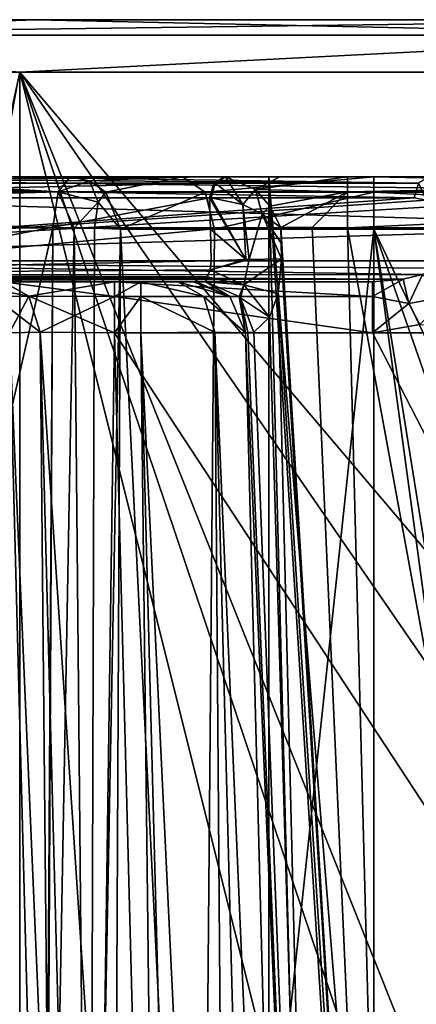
# Model space of a CAD drawing. Header units: millimetres. Extents: x -322 to 175, y 0 to 232.
# Tile 136 of 157: x 143 to 147, y 81 to 91. Entities that reach past the tile are written whole.
import ezdxf

# ---------------------------------------------------------------- set-up
doc = ezdxf.new("R2010")
doc.units = ezdxf.units.MM
doc.header["$LTSCALE"] = 65.185185
for name, color, linetype in [('682', 7, 'CONTINUOUS'), ('683', 7, 'CONTINUOUS'), ('685', 7, 'CONTINUOUS'), ('688', 7, 'CONTINUOUS'), ('694', 7, 'CONTINUOUS'), ('695', 7, 'CONTINUOUS'), ('698', 7, 'CONTINUOUS'), ('699', 7, 'CONTINUOUS'), ('700', 7, 'CONTINUOUS'), ('701', 7, 'CONTINUOUS'), ('702', 7, 'CONTINUOUS'), ('704', 7, 'CONTINUOUS'), ('705', 7, 'CONTINUOUS'), ('712', 7, 'CONTINUOUS'), ('714', 7, 'CONTINUOUS'), ('716', 7, 'CONTINUOUS'), ('717', 7, 'CONTINUOUS'), ('718', 7, 'CONTINUOUS'), ('727', 7, 'CONTINUOUS'), ('728', 7, 'CONTINUOUS'), ('730', 7, 'CONTINUOUS'), ('732', 7, 'CONTINUOUS'), ('736', 7, 'CONTINUOUS'), ('737', 7, 'CONTINUOUS'), ('743', 7, 'CONTINUOUS'), ('744', 7, 'CONTINUOUS'), ('746', 7, 'CONTINUOUS'), ('748', 7, 'CONTINUOUS'), ('755', 7, 'CONTINUOUS'), ('756', 7, 'CONTINUOUS'), ('761', 7, 'CONTINUOUS'), ('762', 7, 'CONTINUOUS'), ('783', 7, 'CONTINUOUS'), ('784', 7, 'CONTINUOUS'), ('785', 7, 'CONTINUOUS'), ('786', 7, 'CONTINUOUS'), ('787', 7, 'CONTINUOUS'), ('788', 7, 'CONTINUOUS'), ('789', 7, 'CONTINUOUS'), ('790', 7, 'CONTINUOUS'), ('791', 7, 'CONTINUOUS'), ('799', 7, 'CONTINUOUS'), ('800', 7, 'CONTINUOUS'), ('801', 7, 'CONTINUOUS'), ('811', 7, 'CONTINUOUS'), ('812', 7, 'CONTINUOUS'), ('817', 7, 'CONTINUOUS'), ('860', 7, 'CONTINUOUS'), ('861', 7, 'CONTINUOUS'), ('865', 7, 'CONTINUOUS'), ('899', 7, 'CONTINUOUS'), ('900', 7, 'CONTINUOUS'), ('901', 7, 'CONTINUOUS')]:
    doc.layers.add(name, color=color, linetype=linetype)

msp = doc.modelspace()

# ---------------------------------------------------------------- linework, layer by layer
at = {"layer": '682', "color": 7, "linetype": 'CONTINUOUS', "true_color": 0xe0f2ff}
for points in [[(132.4001, 90.6, -12.7791), (128.25, 90.6), (167.5999, 90.6, -12.7791), (132.4001, 90.6, -12.7791)], [(167.5999, 90.6, -12.7791), (128.25, 90.6), (171.75, 90.6), (167.5999, 90.6, -12.7791)], [(171.75, 90.6), (128.25, 90.6), (132.4001, 90.6, 12.7791), (171.75, 90.6)], [(137.2122, 90.6, -17.5936), (132.4001, 90.6, -12.7791), (162.7878, 90.6, -17.5936), (137.2122, 90.6, -17.5936)], [(162.7878, 90.6, -17.5936), (132.4001, 90.6, -12.7791), (167.5999, 90.6, -12.7791), (162.7878, 90.6, -17.5936)], [(167.5999, 90.6, 12.7791), (171.75, 90.6), (132.4001, 90.6, 12.7791), (167.5999, 90.6, 12.7791)], [(137.2122, 90.6, 17.5936), (167.5999, 90.6, 12.7791), (132.4001, 90.6, 12.7791), (137.2122, 90.6, 17.5936)], [(143.2769, 90.6, -20.6848), (137.2122, 90.6, -17.5936), (156.7231, 90.6, -20.6848), (143.2769, 90.6, -20.6848)], [(156.7231, 90.6, -20.6848), (137.2122, 90.6, -17.5936), (162.7878, 90.6, -17.5936), (156.7231, 90.6, -20.6848)], [(162.7878, 90.6, 17.5936), (167.5999, 90.6, 12.7791), (137.2122, 90.6, 17.5936), (162.7878, 90.6, 17.5936)], [(143.2769, 90.6, 20.6848), (162.7878, 90.6, 17.5936), (137.2122, 90.6, 17.5936), (143.2769, 90.6, 20.6848)], [(150, 90.6, -21.75), (143.2769, 90.6, -20.6848), (156.7231, 90.6, -20.6848), (150, 90.6, -21.75)], [(156.7231, 90.6, 20.6848), (162.7878, 90.6, 17.5936), (143.2769, 90.6, 20.6848), (156.7231, 90.6, 20.6848)], [(150, 90.6, 21.75), (156.7231, 90.6, 20.6848), (143.2769, 90.6, 20.6848), (150, 90.6, 21.75)]]:
    msp.add_3dface(points, dxfattribs=at)
at = {"layer": '683', "color": 7, "linetype": 'CONTINUOUS', "true_color": 0xe0f2ff}
for points in [[(131.9994, 90.1, 13.0782), (136.9217, 61.6, 18.0006), (143.1244, 90.1, 21.161), (131.9994, 90.1, 13.0782)], [(136.9217, 61.6, 18.0006), (143.1245, 61.6, 21.1611), (143.1244, 90.1, 21.161), (136.9217, 61.6, 18.0006)], [(143.1244, 90.1, 21.161), (143.1245, 61.6, 21.1611), (146.5, 76.5999, 21.973), (143.1244, 90.1, 21.161)], [(156.8756, 90.1, 21.161), (143.1244, 90.1, 21.161), (152.4748, 79.0749, 22.1119), (156.8756, 90.1, 21.161)], [(150, 80.1, 22.25), (143.1244, 90.1, 21.161), (147.5251, 79.0749, 22.1119), (150, 80.1, 22.25)], [(143.1244, 90.1, 21.161), (150, 80.1, 22.25), (152.4748, 79.0749, 22.1119), (143.1244, 90.1, 21.161)], [(147.5251, 79.0749, 22.1119), (143.1244, 90.1, 21.161), (146.5, 76.5999, 21.973), (147.5251, 79.0749, 22.1119)]]:
    msp.add_3dface(points, dxfattribs=at)
at = {"layer": '685', "color": 7, "linetype": 'CONTINUOUS', "true_color": 0xe0f2ff}
for points in [[(150, 69.6983, -22.25), (139.1947, 68.6793, -19.4501), (143.1244, 90.1, -21.161), (150, 69.6983, -22.25)], [(156.8756, 90.1, -21.161), (150, 69.6983, -22.25), (143.1244, 90.1, -21.161), (156.8756, 90.1, -21.161)]]:
    msp.add_3dface(points, dxfattribs=at)
at = {"layer": '688', "color": 7, "linetype": 'CONTINUOUS', "true_color": 0xe0f2ff}
for points in [[(146, 69.6, 4.5), (145.5, 69.6, 4.5), (145.5, 89.1, 4.5), (146, 69.6, 4.5)], [(146, 69.6, 4.5), (145.5, 89.1, 4.5), (146.7071, 69.8929, 4.5), (146, 69.6, 4.5)], [(147, 89.1, 4.5), (147, 70.6, 4.5), (145.5, 89.1, 4.5), (147, 89.1, 4.5)], [(145.5, 89.1, 4.5), (147, 70.6, 4.5), (146.7071, 69.8929, 4.5), (145.5, 89.1, 4.5)]]:
    msp.add_3dface(points, dxfattribs=at)
at = {"layer": '694', "color": 7, "linetype": 'CONTINUOUS', "true_color": 0xe0f2ff}
for points in [[(145.5, 69.6, -4.5), (154.5, 69.6, -4.5), (154.5, 89.1, -4.5), (145.5, 69.6, -4.5)], [(145.5, 69.6, -4.5), (154.5, 89.1, -4.5), (145.5, 89.1, -4.5), (145.5, 69.6, -4.5)]]:
    msp.add_3dface(points, dxfattribs=at)
at = {"layer": '695', "color": 7, "linetype": 'CONTINUOUS', "true_color": 0xe0f2ff}
for points in [[(145.5, 69.6, 4.5), (145.5, 69.6, -4.5), (145.5, 89.1, -4.5), (145.5, 69.6, 4.5)], [(145.5, 89.1, 4.5), (145.5, 69.6, 4.5), (145.5, 89.1, -4.5), (145.5, 89.1, 4.5)]]:
    msp.add_3dface(points, dxfattribs=at)
at = {"layer": '698', "color": 7, "linetype": 'CONTINUOUS', "true_color": 0xe0f2ff}
for points in [[(146.2518, 88.6131, 9.4979), (146.7365, 70.1007, 9.0131), (148.2681, 77.6002, 9.2095), (146.2518, 88.6131, 9.4979)], [(153.7482, 88.6131, 9.4979), (146.2518, 88.6131, 9.4979), (148.2681, 77.6002, 9.2095), (153.7482, 88.6131, 9.4979)]]:
    msp.add_3dface(points, dxfattribs=at)
at = {"layer": '699', "color": 7, "linetype": 'CONTINUOUS', "true_color": 0xe0f2ff}
for points in [[(145.7369, 70.1007, 7.5128), (145.7369, 70.1007, 8.0135), (145.2783, 87.6131, 8.472), (145.7369, 70.1007, 7.5128)], [(145.2783, 87.6131, 7.9713), (145.7369, 70.1007, 7.5128), (145.2783, 87.6131, 8.472), (145.2783, 87.6131, 7.9713)]]:
    msp.add_3dface(points, dxfattribs=at)
at = {"layer": '700', "color": 7, "linetype": 'CONTINUOUS', "true_color": 0xe0f2ff}
for points in [[(144.028, 87.6131, 6.9717), (144.4865, 70.1007, 6.5131), (144.2787, 87.6131, 6.9717), (144.028, 87.6131, 6.9717)], [(144.4865, 70.1007, 6.5131), (144.7372, 70.1007, 6.5131), (144.2787, 87.6131, 6.9717), (144.4865, 70.1007, 6.5131)]]:
    msp.add_3dface(points, dxfattribs=at)
at = {"layer": '701', "color": 7, "linetype": 'CONTINUOUS', "true_color": 0xe0f2ff}
for points in [[(143.4869, 70.1007, -5.5135), (143.4869, 70.1007, 5.5135), (143.0283, 87.6131, 5.972), (143.4869, 70.1007, -5.5135)], [(143.0283, 87.6131, -5.972), (143.4869, 70.1007, -5.5135), (143.0283, 87.6131, -3.5117), (143.0283, 87.6131, -5.972)], [(143.0283, 87.6131, -3.5117), (143.4869, 70.1007, -5.5135), (143.0283, 87.6131, 3.5117), (143.0283, 87.6131, -3.5117)], [(143.0283, 87.6131, 3.5117), (143.4869, 70.1007, -5.5135), (143.0283, 87.6131, 5.972), (143.0283, 87.6131, 3.5117)]]:
    msp.add_3dface(points, dxfattribs=at)
at = {"layer": '702', "color": 7, "linetype": 'CONTINUOUS', "true_color": 0xe0f2ff}
for points in [[(146.941, 87.6913, -6.9737), (153.5117, 87.6131, -6.9717), (146.4883, 87.6131, -6.9717), (146.941, 87.6913, -6.9737)], [(155.5135, 70.1007, -6.5131), (144.4865, 70.1007, -6.5131), (144.028, 87.6131, -6.9717), (155.5135, 70.1007, -6.5131)], [(146.4883, 87.6131, -6.9717), (155.5135, 70.1007, -6.5131), (144.028, 87.6131, -6.9717), (146.4883, 87.6131, -6.9717)], [(153.5117, 87.6131, -6.9717), (155.5135, 70.1007, -6.5131), (146.4883, 87.6131, -6.9717), (153.5117, 87.6131, -6.9717)]]:
    msp.add_3dface(points, dxfattribs=at)
at = {"layer": '704', "color": 7, "linetype": 'CONTINUOUS', "true_color": 0xe0f2ff}
for points in [[(143.4405, 88.6131, 18.9389), (143.3942, 80.813, 19.139), (137.842, 64.0991, 16.7342), (143.4405, 88.6131, 18.9389)], [(140.9341, 88.6131, 17.875), (143.4405, 88.6131, 18.9389), (137.842, 64.0991, 16.7342), (140.9341, 88.6131, 17.875)]]:
    msp.add_3dface(points, dxfattribs=at)
at = {"layer": '705', "color": 7, "linetype": 'CONTINUOUS', "true_color": 0xe0f2ff}
for points in [[(138.5922, 88.4631, -16.4841), (144.714, 69.7951, -19.8434), (138.595, 88.6131, -16.4813), (138.5922, 88.4631, -16.4841)], [(138.595, 88.6131, -16.4813), (144.714, 69.7951, -19.8434), (150, 88.6131, -20.0426), (138.595, 88.6131, -16.4813)], [(144.714, 69.7951, -19.8434), (155.2858, 69.7951, -19.8435), (150, 88.6131, -20.0426), (144.714, 69.7951, -19.8434)], [(138.5893, 88.3131, -16.4869), (144.714, 69.7951, -19.8434), (138.5922, 88.4631, -16.4841), (138.5893, 88.3131, -16.4869)], [(138.41, 87.8239, -16.3771), (144.714, 69.7951, -19.8434), (138.5893, 88.3131, -16.4869), (138.41, 87.8239, -16.3771)], [(138.2133, 87.6678, -16.2411), (144.714, 69.7951, -19.8434), (138.41, 87.8239, -16.3771), (138.2133, 87.6678, -16.2411)], [(137.9857, 87.6131, -16.0753), (144.714, 69.7951, -19.8434), (138.2133, 87.6678, -16.2411), (137.9857, 87.6131, -16.0753)], [(135.3611, 67.7748, -14.4769), (144.714, 69.7951, -19.8434), (135.8092, 87.6131, -14.1908), (135.3611, 67.7748, -14.4769)], [(135.8092, 87.6131, -14.1908), (144.714, 69.7951, -19.8434), (137.9857, 87.6131, -16.0753), (135.8092, 87.6131, -14.1908)]]:
    msp.add_3dface(points, dxfattribs=at)
at = {"layer": '712', "color": 7, "linetype": 'CONTINUOUS', "true_color": 0xe0f2ff}
for points in [[(146.5, 73.1, 16.75), (146.5, 88.6, 16.75), (148.268, 75.6, 16.75), (146.5, 73.1, 16.75)], [(146.5, 88.6, 16.75), (153.5, 88.6, 16.75), (151.732, 77.6, 16.75), (146.5, 88.6, 16.75)], [(148.268, 75.6, 16.75), (146.5, 88.6, 16.75), (148.268, 77.6, 16.75), (148.268, 75.6, 16.75)], [(148.268, 77.6, 16.75), (146.5, 88.6, 16.75), (150, 78.6, 16.75), (148.268, 77.6, 16.75)], [(150, 78.6, 16.75), (146.5, 88.6, 16.75), (151.732, 77.6, 16.75), (150, 78.6, 16.75)]]:
    msp.add_3dface(points, dxfattribs=at)
at = {"layer": '714', "color": 7, "linetype": 'CONTINUOUS', "true_color": 0xe0f2ff}
for points in [[(144.0868, 88.6, 18.5971), (144.8485, 73.1, 17.3732), (144.0477, 80.7977, 18.7638), (144.0868, 88.6, 18.5971)], [(144.9805, 88.6, 17.2648), (144.8485, 73.1, 17.3732), (144.0868, 88.6, 18.5971), (144.9805, 88.6, 17.2648)], [(146.5, 88.6, 16.75), (146.5, 73.1, 16.75), (144.8485, 73.1, 17.3732), (146.5, 88.6, 16.75)], [(146.5, 88.6, 16.75), (144.8485, 73.1, 17.3732), (144.9805, 88.6, 17.2648), (146.5, 88.6, 16.75)]]:
    msp.add_3dface(points, dxfattribs=at)
at = {"layer": '716', "color": 7, "linetype": 'CONTINUOUS', "true_color": 0xe0f2ff}
for points in [[(153.5, 89.1, 16.25), (153.5, 88.9536, 16.6036), (146.5, 89.1, 16.25), (153.5, 89.1, 16.25)], [(146.5, 89.1, 16.25), (153.5, 88.9536, 16.6036), (146.5, 88.9536, 16.6036), (146.5, 89.1, 16.25)], [(153.5, 88.6, 16.75), (146.5, 88.6, 16.75), (146.5, 88.9536, 16.6036), (153.5, 88.6, 16.75)], [(153.5, 88.9536, 16.6036), (153.5, 88.6, 16.75), (146.5, 88.9536, 16.6036), (153.5, 88.9536, 16.6036)]]:
    msp.add_3dface(points, dxfattribs=at)
at = {"layer": '717', "color": 7, "linetype": 'CONTINUOUS', "true_color": 0xe0f2ff}
for points in [[(143.7887, 89.062, 18.5165), (143.6041, 89.1, 18.4666), (144.6766, 89.1, 16.8677), (143.7887, 89.062, 18.5165)], [(143.9454, 88.9536, 18.5589), (143.7887, 89.062, 18.5165), (144.6766, 89.1, 16.8677), (143.9454, 88.9536, 18.5589)], [(144.8915, 88.9536, 17.1485), (143.9454, 88.9536, 18.5589), (144.6766, 89.1, 16.8677), (144.8915, 88.9536, 17.1485)], [(146.5, 89.1, 16.25), (144.8915, 88.9536, 17.1485), (144.6766, 89.1, 16.8677), (146.5, 89.1, 16.25)], [(146.5, 89.1, 16.25), (146.5, 88.9536, 16.6036), (144.8915, 88.9536, 17.1485), (146.5, 89.1, 16.25)], [(144.0868, 88.6, 18.5971), (143.9454, 88.9536, 18.5589), (144.8915, 88.9536, 17.1485), (144.0868, 88.6, 18.5971)], [(144.9805, 88.6, 17.2648), (144.0868, 88.6, 18.5971), (144.8915, 88.9536, 17.1485), (144.9805, 88.6, 17.2648)], [(146.5, 88.9536, 16.6036), (144.9805, 88.6, 17.2648), (144.8915, 88.9536, 17.1485), (146.5, 88.9536, 16.6036)], [(146.5, 88.6, 16.75), (144.9805, 88.6, 17.2648), (146.5, 88.9536, 16.6036), (146.5, 88.6, 16.75)]]:
    msp.add_3dface(points, dxfattribs=at)
at = {"layer": '718', "color": 7, "linetype": 'CONTINUOUS', "true_color": 0xe0f2ff}
for points in [[(143.3621, 73.1131, 19.3412), (143.3942, 80.813, 19.139), (143.4405, 88.6131, 18.9389), (143.3621, 73.1131, 19.3412)], [(143.3621, 73.1131, 19.3412), (143.4405, 88.6131, 18.9389), (143.6423, 88.6124, 18.9649), (143.3621, 73.1131, 19.3412)], [(143.7884, 73.1104, 19.2929), (143.3621, 73.1131, 19.3412), (143.6423, 88.6124, 18.9649), (143.7884, 73.1104, 19.2929)], [(143.8379, 88.6096, 18.9084), (143.7884, 73.1104, 19.2929), (143.6423, 88.6124, 18.9649), (143.8379, 88.6096, 18.9084)], [(144.0868, 88.6, 18.5971), (143.7884, 73.1104, 19.2929), (143.8379, 88.6096, 18.9084), (144.0868, 88.6, 18.5971)], [(144.0868, 88.6, 18.5971), (144.0477, 80.7977, 18.7638), (143.7884, 73.1104, 19.2929), (144.0868, 88.6, 18.5971)]]:
    msp.add_3dface(points, dxfattribs=at)
at = {"layer": '727', "color": 7, "linetype": 'CONTINUOUS', "true_color": 0xe0f2ff}
for points in [[(143.4869, 70.1007, -5.5135), (143.0283, 87.6131, -5.972), (143.3211, 87.6185, -6.6793), (143.4869, 70.1007, -5.5135)], [(143.7798, 70.0952, -6.2202), (143.4869, 70.1007, -5.5135), (143.3211, 87.6185, -6.6793), (143.7798, 70.0952, -6.2202)], [(144.028, 87.6131, -6.9717), (143.7798, 70.0952, -6.2202), (143.3211, 87.6185, -6.6793), (144.028, 87.6131, -6.9717)], [(144.028, 87.6131, -6.9717), (144.4865, 70.1007, -6.5131), (143.7798, 70.0952, -6.2202), (144.028, 87.6131, -6.9717)]]:
    msp.add_3dface(points, dxfattribs=at)
at = {"layer": '728', "color": 7, "linetype": 'CONTINUOUS', "true_color": 0xe0f2ff}
for points in [[(143.0283, 87.6131, 5.972), (143.7798, 70.0952, 6.2202), (143.3207, 87.6185, 6.6789), (143.0283, 87.6131, 5.972)], [(143.0283, 87.6131, 5.972), (143.4869, 70.1007, 5.5135), (143.7798, 70.0952, 6.2202), (143.0283, 87.6131, 5.972)], [(144.4865, 70.1007, 6.5131), (144.028, 87.6131, 6.9717), (143.3207, 87.6185, 6.6789), (144.4865, 70.1007, 6.5131)], [(143.7798, 70.0952, 6.2202), (144.4865, 70.1007, 6.5131), (143.3207, 87.6185, 6.6789), (143.7798, 70.0952, 6.2202)]]:
    msp.add_3dface(points, dxfattribs=at)
at = {"layer": '730', "color": 7, "linetype": 'CONTINUOUS', "true_color": 0xe0f2ff}
for points in [[(144.2787, 87.6131, 6.9717), (145.1197, 70.0965, 6.589), (144.9852, 87.6185, 7.2644), (144.2787, 87.6131, 6.9717)], [(144.2787, 87.6131, 6.9717), (144.7372, 70.1007, 6.5131), (145.1197, 70.0965, 6.589), (144.2787, 87.6131, 6.9717)], [(145.7369, 70.1007, 7.5128), (145.2783, 87.6131, 7.9713), (144.9852, 87.6185, 7.2644), (145.7369, 70.1007, 7.5128)], [(145.4442, 70.0952, 6.8056), (145.7369, 70.1007, 7.5128), (144.9852, 87.6185, 7.2644), (145.4442, 70.0952, 6.8056)], [(145.1197, 70.0965, 6.589), (145.4442, 70.0952, 6.8056), (144.9852, 87.6185, 7.2644), (145.1197, 70.0965, 6.589)]]:
    msp.add_3dface(points, dxfattribs=at)
at = {"layer": '732', "color": 7, "linetype": 'CONTINUOUS', "true_color": 0xe0f2ff}
for points in [[(145.6184, 88.4684, 9.2648), (146.7365, 70.1007, 9.0131), (145.6145, 88.6184, 9.2687), (145.6184, 88.4684, 9.2648)], [(145.6145, 88.6184, 9.2687), (146.7365, 70.1007, 9.0131), (145.9133, 88.6167, 9.439), (145.6145, 88.6184, 9.2687)], [(146.7365, 70.1007, 9.0131), (146.2518, 88.6131, 9.4979), (145.9133, 88.6167, 9.439), (146.7365, 70.1007, 9.0131)], [(145.6223, 88.3184, 9.2608), (146.7365, 70.1007, 9.0131), (145.6184, 88.4684, 9.2648), (145.6223, 88.3184, 9.2608)], [(145.5882, 87.9837, 9.2145), (146.7365, 70.1007, 9.0131), (145.6223, 88.3184, 9.2608), (145.5882, 87.9837, 9.2145)], [(145.5061, 87.7606, 9.1159), (146.0298, 70.0952, 8.7202), (145.5882, 87.9837, 9.2145), (145.5061, 87.7606, 9.1159)], [(146.0298, 70.0952, 8.7202), (146.7365, 70.1007, 9.0131), (145.5882, 87.9837, 9.2145), (146.0298, 70.0952, 8.7202)], [(145.3585, 87.6172, 8.8647), (146.0298, 70.0952, 8.7202), (145.5061, 87.7606, 9.1159), (145.3585, 87.6172, 8.8647)], [(145.2783, 87.6131, 8.472), (146.0298, 70.0952, 8.7202), (145.2985, 87.6154, 8.6725), (145.2783, 87.6131, 8.472)], [(145.2783, 87.6131, 8.472), (145.7369, 70.1007, 8.0135), (146.0298, 70.0952, 8.7202), (145.2783, 87.6131, 8.472)], [(145.2985, 87.6154, 8.6725), (146.0298, 70.0952, 8.7202), (145.3585, 87.6172, 8.8647), (145.2985, 87.6154, 8.6725)]]:
    msp.add_3dface(points, dxfattribs=at)
at = {"layer": '736', "color": 7, "linetype": 'CONTINUOUS', "true_color": 0xe0f2ff}
for points in [[(143.2769, 90.6, 20.6848), (137.2122, 90.6, 17.5936), (138.9482, 90.4536, 19.1422), (143.2769, 90.6, 20.6848)], [(143.2769, 90.6, 20.6848), (138.9482, 90.4536, 19.1422), (150, 90.4536, 22.1036), (143.2769, 90.6, 20.6848)], [(150, 90.6, 21.75), (143.2769, 90.6, 20.6848), (150, 90.4536, 22.1036), (150, 90.6, 21.75)], [(131.9994, 90.1, 13.0782), (143.1244, 90.1, 21.161), (138.9482, 90.4536, 19.1422), (131.9994, 90.1, 13.0782)], [(138.9482, 90.4536, 19.1422), (143.1244, 90.1, 21.161), (150, 90.4536, 22.1036), (138.9482, 90.4536, 19.1422)], [(143.1244, 90.1, 21.161), (156.8756, 90.1, 21.161), (150, 90.4536, 22.1036), (143.1244, 90.1, 21.161)]]:
    msp.add_3dface(points, dxfattribs=at)
at = {"layer": '737', "color": 7, "linetype": 'CONTINUOUS', "true_color": 0xe0f2ff}
for points in [[(137.2122, 90.6, -17.5936), (143.2769, 90.6, -20.6848), (138.9482, 90.4536, -19.1422), (137.2122, 90.6, -17.5936)], [(143.2769, 90.6, -20.6848), (150, 90.6, -21.75), (138.9482, 90.4536, -19.1422), (143.2769, 90.6, -20.6848)], [(150, 90.6, -21.75), (150, 90.4536, -22.1036), (138.9482, 90.4536, -19.1422), (150, 90.6, -21.75)], [(150, 90.4536, -22.1036), (143.1244, 90.1, -21.161), (138.9482, 90.4536, -19.1422), (150, 90.4536, -22.1036)], [(156.8756, 90.1, -21.161), (143.1244, 90.1, -21.161), (150, 90.4536, -22.1036), (156.8756, 90.1, -21.161)]]:
    msp.add_3dface(points, dxfattribs=at)
at = {"layer": '743', "color": 7, "linetype": 'CONTINUOUS', "true_color": 0xe0f2ff}
for points in [[(142.3866, 88.1, -11.5732), (146.4883, 88.1, -7.4715), (138.4268, 88.1, -7.6134), (142.3866, 88.1, -11.5732)], [(138.4268, 88.1, -7.6134), (146.4883, 88.1, -7.4715), (144.028, 88.1, -7.4715), (138.4268, 88.1, -7.6134)], [(142.9685, 88.1, -7.0333), (138.4268, 88.1, -7.6134), (144.028, 88.1, -7.4715), (142.9685, 88.1, -7.0333)]]:
    msp.add_3dface(points, dxfattribs=at)
at = {"layer": '744', "color": 7, "linetype": 'CONTINUOUS', "true_color": 0xe0f2ff}
for points in [[(146.8851, 88.9, -7.3576), (147.0018, 88.8769, -7.2408), (138.5202, 88.3, -15.7224), (146.8851, 88.9, -7.3576)], [(142.7083, 88.9, -11.5343), (146.8851, 88.9, -7.3576), (138.5202, 88.3, -15.7224), (142.7083, 88.9, -11.5343)], [(147.0018, 88.8769, -7.2408), (147.0928, 88.8177, -7.1499), (138.5202, 88.3, -15.7224), (147.0018, 88.8769, -7.2408)], [(138.5202, 88.3, -15.7224), (147.0928, 88.8177, -7.1499), (147.0996, 88.5589, -7.1431), (138.5202, 88.3, -15.7224)], [(147.1063, 88.3, -7.1363), (138.5202, 88.3, -15.7224), (147.0996, 88.5589, -7.1431), (147.1063, 88.3, -7.1363)]]:
    msp.add_3dface(points, dxfattribs=at)
at = {"layer": '746', "color": 7, "linetype": 'CONTINUOUS', "true_color": 0xe0f2ff}
for points in [[(134.3251, 88.1, 11.7151), (138.4268, 88.1, 7.6134), (144.8989, 88.1, 9.0609), (134.3251, 88.1, 11.7151)], [(141.5919, 88.1, 12.3679), (134.3251, 88.1, 11.7151), (144.8989, 88.1, 9.0609), (141.5919, 88.1, 12.3679)], [(144.7785, 88.1, 7.9713), (144.7785, 88.1, 8.472), (138.4268, 88.1, 7.6134), (144.7785, 88.1, 7.9713)], [(138.4268, 88.1, 7.6134), (144.7785, 88.1, 8.472), (144.8089, 88.1, 8.7726), (138.4268, 88.1, 7.6134)], [(144.6318, 88.1, 7.6176), (144.7785, 88.1, 7.9713), (138.4268, 88.1, 7.6134), (144.6318, 88.1, 7.6176)], [(144.028, 88.1, 7.4715), (144.6318, 88.1, 7.6176), (138.4268, 88.1, 7.6134), (144.028, 88.1, 7.4715)], [(142.9667, 88.1, 7.0315), (144.028, 88.1, 7.4715), (138.4268, 88.1, 7.6134), (142.9667, 88.1, 7.0315)], [(144.8989, 88.1, 9.0609), (138.4268, 88.1, 7.6134), (144.8089, 88.1, 8.7726), (144.8989, 88.1, 9.0609)], [(144.2787, 88.1, 7.4715), (144.6318, 88.1, 7.6176), (144.028, 88.1, 7.4715), (144.2787, 88.1, 7.4715)]]:
    msp.add_3dface(points, dxfattribs=at)
at = {"layer": '748', "color": 7, "linetype": 'CONTINUOUS', "true_color": 0xe0f2ff}
for points in [[(138.5315, 88.9, 15.7111), (141.7353, 88.3, 12.5074), (144.9346, 88.9, 9.308), (138.5315, 88.9, 15.7111)], [(144.9346, 88.9, 9.308), (141.7353, 88.3, 12.5074), (144.9425, 88.6, 9.3002), (144.9346, 88.9, 9.308)], [(141.7353, 88.3, 12.5074), (144.9503, 88.3, 9.2923), (144.9425, 88.6, 9.3002), (141.7353, 88.3, 12.5074)]]:
    msp.add_3dface(points, dxfattribs=at)
at = {"layer": '755', "color": 7, "linetype": 'CONTINUOUS', "true_color": 0xe0f2ff}
for points in [[(138.4512, 88.1649, -15.7171), (138.5202, 88.3, -15.7224), (146.9662, 88.1703, -7.2089), (138.4512, 88.1649, -15.7171)], [(138.5202, 88.3, -15.7224), (147.1063, 88.3, -7.1363), (147.0731, 88.2305, -7.152), (138.5202, 88.3, -15.7224)], [(146.9662, 88.1703, -7.2089), (138.5202, 88.3, -15.7224), (147.0731, 88.2305, -7.152), (146.9662, 88.1703, -7.2089)], [(138.3737, 88.1171, -15.7005), (138.4512, 88.1649, -15.7171), (146.7825, 88.123, -7.309), (138.3737, 88.1171, -15.7005)], [(146.4883, 88.1, -7.4715), (138.3737, 88.1171, -15.7005), (146.7825, 88.123, -7.309), (146.4883, 88.1, -7.4715)], [(146.7825, 88.123, -7.309), (138.4512, 88.1649, -15.7171), (146.9662, 88.1703, -7.2089), (146.7825, 88.123, -7.309)], [(146.4883, 88.1, -7.4715), (142.3866, 88.1, -11.5732), (138.3737, 88.1171, -15.7005), (146.4883, 88.1, -7.4715)]]:
    msp.add_3dface(points, dxfattribs=at)
at = {"layer": '756', "color": 7, "linetype": 'CONTINUOUS', "true_color": 0xe0f2ff}
for points in [[(138.6729, 89.1, -15.8525), (146.9278, 89.0414, -7.3977), (138.573, 89.0414, -15.7525), (138.6729, 89.1, -15.8525)], [(142.8504, 89.1, -11.6751), (146.9278, 89.0414, -7.3977), (138.6729, 89.1, -15.8525), (142.8504, 89.1, -11.6751)], [(147.0278, 89.1, -7.4977), (146.9278, 89.0414, -7.3977), (142.8504, 89.1, -11.6751), (147.0278, 89.1, -7.4977)], [(146.8851, 88.9, -7.3576), (142.7083, 88.9, -11.5343), (138.573, 89.0414, -15.7525), (146.8851, 88.9, -7.3576)], [(146.9278, 89.0414, -7.3977), (146.8851, 88.9, -7.3576), (138.573, 89.0414, -15.7525), (146.9278, 89.0414, -7.3977)]]:
    msp.add_3dface(points, dxfattribs=at)
at = {"layer": '761', "color": 7, "linetype": 'CONTINUOUS', "true_color": 0xe0f2ff}
for points in [[(144.9503, 88.3, 9.2923), (141.7353, 88.3, 12.5074), (138.4515, 88.1651, 15.7172), (144.9503, 88.3, 9.2923)], [(144.9503, 88.3, 9.2923), (138.4515, 88.1651, 15.7172), (144.9408, 88.2136, 9.274), (144.9503, 88.3, 9.2923)], [(144.9408, 88.2136, 9.274), (138.4515, 88.1651, 15.7172), (144.9124, 88.1477, 9.2307), (144.9408, 88.2136, 9.274)], [(138.2849, 88.1, 15.6749), (141.5919, 88.1, 12.3679), (144.9124, 88.1477, 9.2307), (138.2849, 88.1, 15.6749)], [(138.3739, 88.1172, 15.7006), (138.2849, 88.1, 15.6749), (144.9124, 88.1477, 9.2307), (138.3739, 88.1172, 15.7006)], [(138.4515, 88.1651, 15.7172), (138.3739, 88.1172, 15.7006), (144.9124, 88.1477, 9.2307), (138.4515, 88.1651, 15.7172)], [(141.5919, 88.1, 12.3679), (144.8989, 88.1, 9.0609), (144.9124, 88.1477, 9.2307), (141.5919, 88.1, 12.3679)]]:
    msp.add_3dface(points, dxfattribs=at)
at = {"layer": '762', "color": 7, "linetype": 'CONTINUOUS', "true_color": 0xe0f2ff}
for points in [[(141.8745, 89.1, 12.651), (138.573, 89.0414, 15.7525), (145.076, 89.1, 9.4495), (141.8745, 89.1, 12.651)], [(145.076, 89.1, 9.4495), (138.573, 89.0414, 15.7525), (144.976, 89.0414, 9.3495), (145.076, 89.1, 9.4495)], [(138.5315, 88.9, 15.7111), (144.9346, 88.9, 9.308), (144.976, 89.0414, 9.3495), (138.5315, 88.9, 15.7111)], [(138.573, 89.0414, 15.7525), (138.5315, 88.9, 15.7111), (144.976, 89.0414, 9.3495), (138.573, 89.0414, 15.7525)]]:
    msp.add_3dface(points, dxfattribs=at)
at = {"layer": '783', "color": 7, "linetype": 'CONTINUOUS', "true_color": 0xe0f2ff}
for points in [[(153.7482, 88.9582, 9.6488), (153.7482, 89.1, 9.9977), (146.2518, 88.9582, 9.6488), (153.7482, 88.9582, 9.6488)], [(146.2518, 88.9582, 9.6488), (153.7482, 89.1, 9.9977), (146.2518, 89.1, 9.9977), (146.2518, 88.9582, 9.6488)], [(146.2518, 88.6131, 9.4979), (153.7482, 88.6131, 9.4979), (153.7482, 88.9582, 9.6488), (146.2518, 88.6131, 9.4979)], [(146.2518, 88.6131, 9.4979), (153.7482, 88.9582, 9.6488), (146.2518, 88.9582, 9.6488), (146.2518, 88.6131, 9.4979)]]:
    msp.add_3dface(points, dxfattribs=at)
at = {"layer": '784', "color": 7, "linetype": 'CONTINUOUS', "true_color": 0xe0f2ff}
for points in [[(145.605, 89.1, 9.8511), (145.0856, 89.1, 9.4403), (145.3717, 88.9786, 9.2737), (145.605, 89.1, 9.8511)], [(146.2518, 88.9582, 9.6488), (146.2518, 89.1, 9.9977), (145.3717, 88.9786, 9.2737), (146.2518, 88.9582, 9.6488)], [(146.2518, 89.1, 9.9977), (145.605, 89.1, 9.8511), (145.3717, 88.9786, 9.2737), (146.2518, 89.1, 9.9977)], [(145.5112, 88.8214, 9.2444), (146.2518, 88.9582, 9.6488), (145.3717, 88.9786, 9.2737), (145.5112, 88.8214, 9.2444)], [(145.6145, 88.6184, 9.2687), (146.2518, 88.9582, 9.6488), (145.5112, 88.8214, 9.2444), (145.6145, 88.6184, 9.2687)], [(145.6145, 88.6184, 9.2687), (145.9133, 88.6167, 9.439), (146.2518, 88.9582, 9.6488), (145.6145, 88.6184, 9.2687)], [(145.9133, 88.6167, 9.439), (146.2518, 88.6131, 9.4979), (146.2518, 88.9582, 9.6488), (145.9133, 88.6167, 9.439)]]:
    msp.add_3dface(points, dxfattribs=at)
at = {"layer": '785', "color": 7, "linetype": 'CONTINUOUS', "true_color": 0xe0f2ff}
for points in [[(144.9346, 88.9, 9.308), (145.2801, 88.3125, 9.1466), (144.9423, 88.9002, 9.3005), (144.9346, 88.9, 9.308)], [(144.9346, 88.9, 9.308), (144.9425, 88.6, 9.3002), (145.2801, 88.3125, 9.1466), (144.9346, 88.9, 9.308)], [(144.9423, 88.9002, 9.3005), (145.2801, 88.3125, 9.1466), (144.95, 88.9003, 9.2933), (144.9423, 88.9002, 9.3005)], [(144.95, 88.9003, 9.2933), (145.2801, 88.3125, 9.1466), (145.2533, 88.8358, 9.1611), (144.95, 88.9003, 9.2933)], [(145.2801, 88.3125, 9.1466), (145.3139, 88.3133, 9.1462), (145.2533, 88.8358, 9.1611), (145.2801, 88.3125, 9.1466)], [(145.2533, 88.8358, 9.1611), (145.3139, 88.3133, 9.1462), (145.4375, 88.7447, 9.1788), (145.2533, 88.8358, 9.1611)], [(145.3139, 88.3133, 9.1462), (145.6223, 88.3184, 9.2608), (145.4375, 88.7447, 9.1788), (145.3139, 88.3133, 9.1462)], [(145.6223, 88.3184, 9.2608), (145.6184, 88.4684, 9.2648), (145.4375, 88.7447, 9.1788), (145.6223, 88.3184, 9.2608)], [(145.6184, 88.4684, 9.2648), (145.6145, 88.6184, 9.2687), (145.4375, 88.7447, 9.1788), (145.6184, 88.4684, 9.2648)], [(144.9503, 88.3, 9.2923), (145.2801, 88.3125, 9.1466), (144.9425, 88.6, 9.3002), (144.9503, 88.3, 9.2923)]]:
    msp.add_3dface(points, dxfattribs=at)
at = {"layer": '786', "color": 7, "linetype": 'CONTINUOUS', "true_color": 0xe0f2ff}
for points in [[(144.9408, 88.2136, 9.274), (145.3139, 88.3133, 9.1462), (145.2801, 88.3125, 9.1466), (144.9408, 88.2136, 9.274)], [(145.3139, 88.3133, 9.1462), (144.9408, 88.2136, 9.274), (145.2622, 88.0691, 9.0775), (145.3139, 88.3133, 9.1462)], [(144.9503, 88.3, 9.2923), (144.9408, 88.2136, 9.274), (145.2801, 88.3125, 9.1466), (144.9503, 88.3, 9.2923)], [(145.5882, 87.9837, 9.2145), (145.6223, 88.3184, 9.2608), (145.2622, 88.0691, 9.0775), (145.5882, 87.9837, 9.2145)], [(145.6223, 88.3184, 9.2608), (145.3139, 88.3133, 9.1462), (145.2622, 88.0691, 9.0775), (145.6223, 88.3184, 9.2608)], [(144.9408, 88.2136, 9.274), (144.9124, 88.1477, 9.2307), (145.2622, 88.0691, 9.0775), (144.9408, 88.2136, 9.274)], [(144.9124, 88.1477, 9.2307), (144.8989, 88.1, 9.0609), (145.2622, 88.0691, 9.0775), (144.9124, 88.1477, 9.2307)], [(145.2622, 88.0691, 9.0775), (144.8989, 88.1, 9.0609), (145.2184, 87.9596, 8.9245), (145.2622, 88.0691, 9.0775)], [(145.2307, 87.9462, 8.9193), (145.2622, 88.0691, 9.0775), (145.2184, 87.9596, 8.9245), (145.2307, 87.9462, 8.9193)], [(145.2307, 87.9462, 8.9193), (145.5061, 87.7606, 9.1159), (145.2622, 88.0691, 9.0775), (145.2307, 87.9462, 8.9193)], [(145.5061, 87.7606, 9.1159), (145.5882, 87.9837, 9.2145), (145.2622, 88.0691, 9.0775), (145.5061, 87.7606, 9.1159)], [(145.3585, 87.6172, 8.8647), (145.5061, 87.7606, 9.1159), (145.2307, 87.9462, 8.9193), (145.3585, 87.6172, 8.8647)]]:
    msp.add_3dface(points, dxfattribs=at)
at = {"layer": '787', "color": 7, "linetype": 'CONTINUOUS', "true_color": 0xe0f2ff}
for points in [[(144.8089, 88.1, 8.7726), (144.7785, 88.1, 8.472), (145.1274, 87.9582, 8.472), (144.8089, 88.1, 8.7726)], [(144.8989, 88.1, 9.0609), (144.8089, 88.1, 8.7726), (145.1274, 87.9582, 8.472), (144.8989, 88.1, 9.0609)], [(145.2184, 87.9596, 8.9245), (144.8989, 88.1, 9.0609), (145.1274, 87.9582, 8.472), (145.2184, 87.9596, 8.9245)], [(145.2783, 87.6131, 8.472), (145.2184, 87.9596, 8.9245), (145.1274, 87.9582, 8.472), (145.2783, 87.6131, 8.472)], [(145.2783, 87.6131, 8.472), (145.2307, 87.9462, 8.9193), (145.2184, 87.9596, 8.9245), (145.2783, 87.6131, 8.472)], [(145.2783, 87.6131, 8.472), (145.2985, 87.6154, 8.6725), (145.2307, 87.9462, 8.9193), (145.2783, 87.6131, 8.472)], [(145.2985, 87.6154, 8.6725), (145.3585, 87.6172, 8.8647), (145.2307, 87.9462, 8.9193), (145.2985, 87.6154, 8.6725)]]:
    msp.add_3dface(points, dxfattribs=at)
at = {"layer": '788', "color": 7, "linetype": 'CONTINUOUS', "true_color": 0xe0f2ff}
for points in [[(144.7785, 88.1, 8.472), (144.7785, 88.1, 7.9713), (145.1274, 87.9582, 7.9713), (144.7785, 88.1, 8.472)], [(145.1274, 87.9582, 8.472), (144.7785, 88.1, 8.472), (145.1274, 87.9582, 7.9713), (145.1274, 87.9582, 8.472)], [(145.2783, 87.6131, 7.9713), (145.2783, 87.6131, 8.472), (145.1274, 87.9582, 8.472), (145.2783, 87.6131, 7.9713)], [(145.2783, 87.6131, 7.9713), (145.1274, 87.9582, 8.472), (145.1274, 87.9582, 7.9713), (145.2783, 87.6131, 7.9713)]]:
    msp.add_3dface(points, dxfattribs=at)
at = {"layer": '789', "color": 7, "linetype": 'CONTINUOUS', "true_color": 0xe0f2ff}
for points in [[(144.6318, 88.1, 7.6176), (144.2787, 88.1, 7.4715), (144.8789, 87.9582, 7.3713), (144.6318, 88.1, 7.6176)], [(144.2787, 88.1, 7.4715), (144.2787, 87.9582, 7.1226), (144.8789, 87.9582, 7.3713), (144.2787, 88.1, 7.4715)], [(144.7785, 88.1, 7.9713), (144.6318, 88.1, 7.6176), (145.1274, 87.9582, 7.9713), (144.7785, 88.1, 7.9713)], [(145.1274, 87.9582, 7.9713), (144.6318, 88.1, 7.6176), (144.8789, 87.9582, 7.3713), (145.1274, 87.9582, 7.9713)], [(144.2787, 87.6131, 6.9717), (144.9852, 87.6185, 7.2644), (144.2787, 87.9582, 7.1226), (144.2787, 87.6131, 6.9717)], [(144.2787, 87.9582, 7.1226), (144.9852, 87.6185, 7.2644), (144.8789, 87.9582, 7.3713), (144.2787, 87.9582, 7.1226)], [(144.9852, 87.6185, 7.2644), (145.2783, 87.6131, 7.9713), (144.8789, 87.9582, 7.3713), (144.9852, 87.6185, 7.2644)], [(145.2783, 87.6131, 7.9713), (145.1274, 87.9582, 7.9713), (144.8789, 87.9582, 7.3713), (145.2783, 87.6131, 7.9713)]]:
    msp.add_3dface(points, dxfattribs=at)
at = {"layer": '790', "color": 7, "linetype": 'CONTINUOUS', "true_color": 0xe0f2ff}
for points in [[(144.2787, 88.1, 7.4715), (144.028, 88.1, 7.4715), (144.028, 87.9582, 7.1226), (144.2787, 88.1, 7.4715)], [(144.2787, 87.9582, 7.1226), (144.2787, 88.1, 7.4715), (144.028, 87.9582, 7.1226), (144.2787, 87.9582, 7.1226)], [(144.028, 87.6131, 6.9717), (144.2787, 87.6131, 6.9717), (144.2787, 87.9582, 7.1226), (144.028, 87.6131, 6.9717)], [(144.028, 87.6131, 6.9717), (144.2787, 87.9582, 7.1226), (144.028, 87.9582, 7.1226), (144.028, 87.6131, 6.9717)]]:
    msp.add_3dface(points, dxfattribs=at)
at = {"layer": '791', "color": 7, "linetype": 'CONTINUOUS', "true_color": 0xe0f2ff}
for points in [[(142.9667, 88.1, 7.0315), (142.5285, 88.1, 5.972), (143.2117, 87.9619, 6.7886), (142.9667, 88.1, 7.0315)], [(142.5285, 88.1, 5.972), (142.8774, 87.9582, 5.972), (143.2117, 87.9619, 6.7886), (142.5285, 88.1, 5.972)], [(144.028, 88.1, 7.4715), (142.9667, 88.1, 7.0315), (144.028, 87.9582, 7.1226), (144.028, 88.1, 7.4715)], [(144.028, 87.9582, 7.1226), (142.9667, 88.1, 7.0315), (143.2117, 87.9619, 6.7886), (144.028, 87.9582, 7.1226)], [(142.8774, 87.9582, 5.972), (143.3207, 87.6185, 6.6789), (143.2117, 87.9619, 6.7886), (142.8774, 87.9582, 5.972)], [(143.0283, 87.6131, 5.972), (143.3207, 87.6185, 6.6789), (142.8774, 87.9582, 5.972), (143.0283, 87.6131, 5.972)], [(143.3207, 87.6185, 6.6789), (144.028, 87.6131, 6.9717), (143.2117, 87.9619, 6.7886), (143.3207, 87.6185, 6.6789)], [(144.028, 87.6131, 6.9717), (144.028, 87.9582, 7.1226), (143.2117, 87.9619, 6.7886), (144.028, 87.6131, 6.9717)]]:
    msp.add_3dface(points, dxfattribs=at)
at = {"layer": '799', "color": 7, "linetype": 'CONTINUOUS', "true_color": 0xe0f2ff}
for points in [[(142.8774, 87.9582, -5.972), (142.9685, 88.1, -7.0333), (143.2114, 87.9619, -6.7883), (142.8774, 87.9582, -5.972)], [(142.9685, 88.1, -7.0333), (144.028, 88.1, -7.4715), (143.2114, 87.9619, -6.7883), (142.9685, 88.1, -7.0333)], [(144.028, 88.1, -7.4715), (144.028, 87.9582, -7.1226), (143.2114, 87.9619, -6.7883), (144.028, 88.1, -7.4715)], [(143.0283, 87.6131, -5.972), (142.8774, 87.9582, -5.972), (143.2114, 87.9619, -6.7883), (143.0283, 87.6131, -5.972)], [(143.3211, 87.6185, -6.6793), (143.0283, 87.6131, -5.972), (143.2114, 87.9619, -6.7883), (143.3211, 87.6185, -6.6793)], [(144.028, 87.9582, -7.1226), (143.3211, 87.6185, -6.6793), (143.2114, 87.9619, -6.7883), (144.028, 87.9582, -7.1226)], [(144.028, 87.6131, -6.9717), (143.3211, 87.6185, -6.6793), (144.028, 87.9582, -7.1226), (144.028, 87.6131, -6.9717)]]:
    msp.add_3dface(points, dxfattribs=at)
at = {"layer": '800', "color": 7, "linetype": 'CONTINUOUS', "true_color": 0xe0f2ff}
for points in [[(144.028, 88.1, -7.4715), (146.4883, 88.1, -7.4715), (146.4883, 87.9582, -7.1226), (144.028, 88.1, -7.4715)], [(144.028, 87.9582, -7.1226), (144.028, 88.1, -7.4715), (146.4883, 87.9582, -7.1226), (144.028, 87.9582, -7.1226)], [(146.4883, 87.6131, -6.9717), (144.028, 87.6131, -6.9717), (144.028, 87.9582, -7.1226), (146.4883, 87.6131, -6.9717)], [(146.4883, 87.6131, -6.9717), (144.028, 87.9582, -7.1226), (146.4883, 87.9582, -7.1226), (146.4883, 87.6131, -6.9717)]]:
    msp.add_3dface(points, dxfattribs=at)
at = {"layer": '801', "color": 7, "linetype": 'CONTINUOUS', "true_color": 0xe0f2ff}
for points in [[(146.4883, 88.1, -7.4715), (146.7825, 88.123, -7.309), (146.4883, 87.9582, -7.1226), (146.4883, 88.1, -7.4715)], [(146.4883, 87.9582, -7.1226), (146.7825, 88.123, -7.309), (146.8365, 87.892, -7.0327), (146.4883, 87.9582, -7.1226)], [(146.7825, 88.123, -7.309), (146.9662, 88.1703, -7.2089), (146.8365, 87.892, -7.0327), (146.7825, 88.123, -7.309)], [(146.9662, 88.1703, -7.2089), (147.221, 87.9613, -6.9881), (146.8365, 87.892, -7.0327), (146.9662, 88.1703, -7.2089)], [(146.4883, 87.6131, -6.9717), (146.4883, 87.9582, -7.1226), (146.8365, 87.892, -7.0327), (146.4883, 87.6131, -6.9717)], [(147.221, 87.9613, -6.9881), (146.941, 87.6913, -6.9737), (146.8365, 87.892, -7.0327), (147.221, 87.9613, -6.9881)], [(146.941, 87.6913, -6.9737), (146.4883, 87.6131, -6.9717), (146.8365, 87.892, -7.0327), (146.941, 87.6913, -6.9737)]]:
    msp.add_3dface(points, dxfattribs=at)
at = {"layer": '811', "color": 7, "linetype": 'CONTINUOUS', "true_color": 0xe0f2ff}
for points in [[(143.6041, 89.1, 18.4666), (143.7887, 89.062, 18.5165), (143.4897, 88.9576, 18.7967), (143.6041, 89.1, 18.4666)], [(143.4897, 88.9576, 18.7967), (143.7887, 89.062, 18.5165), (143.8711, 88.8593, 18.8005), (143.4897, 88.9576, 18.7967)], [(143.7887, 89.062, 18.5165), (143.9454, 88.9536, 18.5589), (143.8711, 88.8593, 18.8005), (143.7887, 89.062, 18.5165)], [(143.6423, 88.6124, 18.9649), (143.4405, 88.6131, 18.9389), (143.4897, 88.9576, 18.7967), (143.6423, 88.6124, 18.9649)], [(143.6423, 88.6124, 18.9649), (143.4897, 88.9576, 18.7967), (143.8711, 88.8593, 18.8005), (143.6423, 88.6124, 18.9649)], [(143.9454, 88.9536, 18.5589), (144.0868, 88.6, 18.5971), (143.8711, 88.8593, 18.8005), (143.9454, 88.9536, 18.5589)], [(143.8379, 88.6096, 18.9084), (143.6423, 88.6124, 18.9649), (143.8711, 88.8593, 18.8005), (143.8379, 88.6096, 18.9084)], [(144.0868, 88.6, 18.5971), (143.8379, 88.6096, 18.9084), (143.8711, 88.8593, 18.8005), (144.0868, 88.6, 18.5971)]]:
    msp.add_3dface(points, dxfattribs=at)
at = {"layer": '812', "color": 7, "linetype": 'CONTINUOUS', "true_color": 0xe0f2ff}
for points in [[(138.6352, 89.1, 15.8986), (143.4897, 88.9576, 18.7967), (138.5099, 88.974, 16.2166), (138.6352, 89.1, 15.8986)], [(141.0276, 89.1, 17.3614), (143.4897, 88.9576, 18.7967), (138.6352, 89.1, 15.8986), (141.0276, 89.1, 17.3614)], [(143.6041, 89.1, 18.4666), (143.4897, 88.9576, 18.7967), (141.0276, 89.1, 17.3614), (143.6041, 89.1, 18.4666)], [(138.5099, 88.974, 16.2166), (143.4897, 88.9576, 18.7967), (138.5214, 88.8154, 16.3708), (138.5099, 88.974, 16.2166)], [(143.4897, 88.9576, 18.7967), (143.4405, 88.6131, 18.9389), (138.5214, 88.8154, 16.3708), (143.4897, 88.9576, 18.7967)], [(143.4405, 88.6131, 18.9389), (140.9341, 88.6131, 17.875), (138.5214, 88.8154, 16.3708), (143.4405, 88.6131, 18.9389)]]:
    msp.add_3dface(points, dxfattribs=at)
at = {"layer": '817', "color": 7, "linetype": 'CONTINUOUS', "true_color": 0xe0f2ff}
for points in [[(138.5081, 88.959, -16.2352), (150, 88.9582, -19.8917), (138.6353, 89.1, -15.8986), (138.5081, 88.959, -16.2352)], [(138.6353, 89.1, -15.8986), (150, 88.9582, -19.8917), (150, 89.1, -19.5428), (138.6353, 89.1, -15.8986)], [(138.595, 88.6131, -16.4813), (150, 88.6131, -20.0426), (138.5081, 88.959, -16.2352), (138.595, 88.6131, -16.4813)], [(150, 88.6131, -20.0426), (150, 88.9582, -19.8917), (138.5081, 88.959, -16.2352), (150, 88.6131, -20.0426)]]:
    msp.add_3dface(points, dxfattribs=at)
at = {"layer": '860', "color": 7, "linetype": 'CONTINUOUS', "true_color": 0xe0f2ff}
for points in [[(145.2533, 88.8358, 9.1611), (145.0856, 89.1, 9.4403), (144.9898, 89.0415, 9.3365), (145.2533, 88.8358, 9.1611)], [(145.3717, 88.9786, 9.2737), (145.0856, 89.1, 9.4403), (145.2533, 88.8358, 9.1611), (145.3717, 88.9786, 9.2737)], [(144.95, 88.9003, 9.2933), (145.2533, 88.8358, 9.1611), (144.9898, 89.0415, 9.3365), (144.95, 88.9003, 9.2933)], [(145.3717, 88.9786, 9.2737), (145.2533, 88.8358, 9.1611), (145.4375, 88.7447, 9.1788), (145.3717, 88.9786, 9.2737)], [(145.5112, 88.8214, 9.2444), (145.3717, 88.9786, 9.2737), (145.4375, 88.7447, 9.1788), (145.5112, 88.8214, 9.2444)], [(145.6145, 88.6184, 9.2687), (145.5112, 88.8214, 9.2444), (145.4375, 88.7447, 9.1788), (145.6145, 88.6184, 9.2687)]]:
    msp.add_3dface(points, dxfattribs=at)
at = {"layer": '861', "color": 7, "linetype": 'CONTINUOUS', "true_color": 0xe0f2ff}
for points in [[(145.076, 89.1, 9.4495), (144.976, 89.0414, 9.3495), (144.9898, 89.0415, 9.3365), (145.076, 89.1, 9.4495)], [(145.0856, 89.1, 9.4403), (145.076, 89.1, 9.4495), (144.9898, 89.0415, 9.3365), (145.0856, 89.1, 9.4403)], [(145.076, 89.1, 9.4495), (145.0856, 89.1, 9.4403), (145.0807, 89.1, 9.4449), (145.076, 89.1, 9.4495)], [(144.976, 89.0414, 9.3495), (144.9346, 88.9, 9.308), (144.95, 88.9003, 9.2933), (144.976, 89.0414, 9.3495)], [(144.976, 89.0414, 9.3495), (144.95, 88.9003, 9.2933), (144.9898, 89.0415, 9.3365), (144.976, 89.0414, 9.3495)], [(144.9346, 88.9, 9.308), (144.9423, 88.9002, 9.3005), (144.95, 88.9003, 9.2933), (144.9346, 88.9, 9.308)]]:
    msp.add_3dface(points, dxfattribs=at)
at = {"layer": '865', "color": 7, "linetype": 'CONTINUOUS', "true_color": 0xe0f2ff}
msp.add_3dface([(147.0018, 88.8769, -7.2408), (146.8851, 88.9, -7.3576), (146.9278, 89.0414, -7.3977), (147.0018, 88.8769, -7.2408)], dxfattribs=at)
at = {"layer": '899', "color": 7, "linetype": 'CONTINUOUS', "true_color": 0xe0f2ff}
for points in [[(141.8745, 89.1, 12.651), (143.6041, 89.1, 18.4666), (141.0276, 89.1, 17.3614), (141.8745, 89.1, 12.651)], [(143.6041, 89.1, 18.4666), (141.8745, 89.1, 12.651), (145.076, 89.1, 9.4495), (143.6041, 89.1, 18.4666)], [(144.6766, 89.1, 16.8677), (143.6041, 89.1, 18.4666), (145.076, 89.1, 9.4495), (144.6766, 89.1, 16.8677)], [(146.5, 89.1, 16.25), (144.6766, 89.1, 16.8677), (146.2518, 89.1, 9.9977), (146.5, 89.1, 16.25)], [(144.6766, 89.1, 16.8677), (145.076, 89.1, 9.4495), (145.0807, 89.1, 9.4449), (144.6766, 89.1, 16.8677)], [(146.2518, 89.1, 9.9977), (144.6766, 89.1, 16.8677), (145.605, 89.1, 9.8511), (146.2518, 89.1, 9.9977)], [(144.6766, 89.1, 16.8677), (145.0856, 89.1, 9.4403), (145.605, 89.1, 9.8511), (144.6766, 89.1, 16.8677)], [(145.0856, 89.1, 9.4403), (144.6766, 89.1, 16.8677), (145.0807, 89.1, 9.4449), (145.0856, 89.1, 9.4403)], [(153.7482, 89.1, 9.9977), (146.5, 89.1, 16.25), (146.2518, 89.1, 9.9977), (153.7482, 89.1, 9.9977)], [(153.5, 89.1, 16.25), (146.5, 89.1, 16.25), (153.7482, 89.1, 9.9977), (153.5, 89.1, 16.25)]]:
    msp.add_3dface(points, dxfattribs=at)
at = {"layer": '900', "color": 7, "linetype": 'CONTINUOUS', "true_color": 0xe0f2ff}
for points in [[(138.6353, 89.1, -15.8986), (150, 89.1, -19.5428), (138.653, 89.1, -15.8746), (138.6353, 89.1, -15.8986)], [(150, 89.1, -19.5428), (138.6729, 89.1, -15.8525), (138.653, 89.1, -15.8746), (150, 89.1, -19.5428)], [(142.8504, 89.1, -11.6751), (138.6729, 89.1, -15.8525), (150, 89.1, -19.5428), (142.8504, 89.1, -11.6751)], [(147.0278, 89.1, -7.4977), (142.8504, 89.1, -11.6751), (150, 89.1, -19.5428), (147.0278, 89.1, -7.4977)]]:
    msp.add_3dface(points, dxfattribs=at)
at = {"layer": '901', "color": 7, "linetype": 'CONTINUOUS', "true_color": 0xe0f2ff}
for points in [[(147, 89.1, 4.5), (145.5, 89.1, 4.5), (145.5, 89.1, -4.5), (147, 89.1, 4.5)], [(153, 89.1, 4.5), (147, 89.1, 4.5), (145.5, 89.1, -4.5), (153, 89.1, 4.5)], [(154.5, 89.1, 4.5), (153, 89.1, 4.5), (145.5, 89.1, -4.5), (154.5, 89.1, 4.5)], [(154.5, 89.1, -4.5), (154.5, 89.1, 4.5), (145.5, 89.1, -4.5), (154.5, 89.1, -4.5)]]:
    msp.add_3dface(points, dxfattribs=at)

doc.saveas('drawing.dxf')
